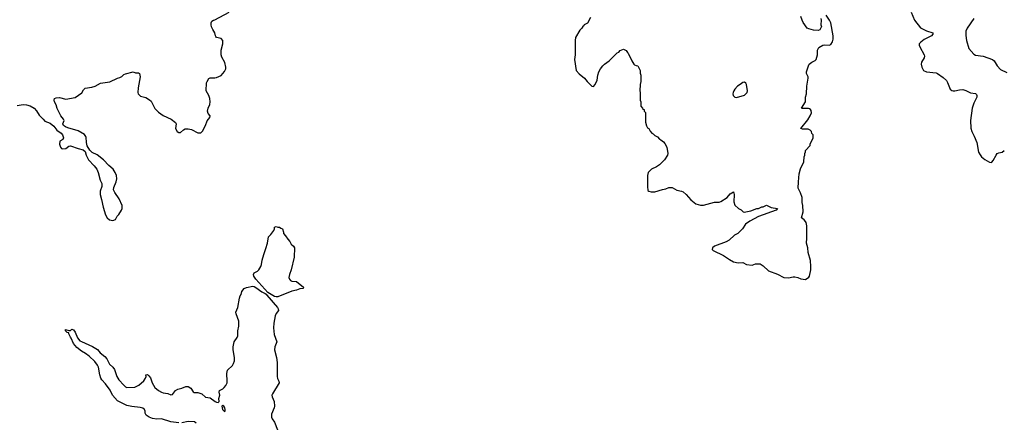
# Model space of a CAD drawing. Header units: inches. Extents: x 2323201 to 2563958, y 895391 to 1023096.
# Tile 67 of 196: x 2425444 to 2437979, y 980226 to 985356. Entities that reach past the tile are written whole.
import ezdxf

# ---------------------------------------------------------------- set-up
doc = ezdxf.new("R2010")
doc.units = ezdxf.units.IN
doc.header["$MEASUREMENT"] = 0
doc.layers.add('C4928', color=7, linetype='Continuous')
doc.layers.add('C4938', color=7, linetype='Continuous')

msp = doc.modelspace()

# ---------------------------------------------------------------- linework, layer by layer
at = {"layer": 'C4928', "color": 5}
for points, elevation in [([(2425410, 984263), (2425490, 984275), (2425530, 984270), (2425578, 984258), (2425630, 984228), (2425657, 984197), (2425690, 984139), (2425743, 984090), (2425764, 984064), (2425830, 984038), (2425879, 983999), (2425916, 983950), (2425971, 983911), (2425991, 983891), (2426002, 983850), (2425992, 983830), (2425953, 983807), (2425951, 983770), (2425965, 983730), (2425977, 983717), (2425991, 983711), (2426030, 983715), (2426070, 983746), (2426090, 983751), (2426190, 983714), (2426250, 983699), (2426278, 983678), (2426291, 983630), (2426319, 983570), (2426394, 983494), (2426427, 983450), (2426444, 983410), (2426470, 983310), (2426491, 983270), (2426490, 983230), (2426467, 983170), (2426467, 983130), (2426487, 983067), (2426506, 982966), (2426538, 982870), (2426559, 982830), (2426586, 982806), (2426630, 982799), (2426664, 982810), (2426687, 982853), (2426706, 982874), (2426738, 982930), (2426747, 982950), (2426749, 982989), (2426710, 983074), (2426654, 983154), (2426637, 983190), (2426643, 983217), (2426673, 983290), (2426681, 983330), (2426677, 983370), (2426661, 983410), (2426634, 983450), (2426579, 983499), (2426510, 983569), (2426430, 983633), (2426365, 983664), (2426335, 983694), (2426302, 983750), (2426293, 983793), (2426290, 983858), (2426287, 983870), (2426270, 983895), (2426190, 983942), (2426058, 983978), (2426029, 983989), (2426002, 984010), (2425995, 984030), (2426009, 984070), (2426002, 984090), (2425969, 984130), (2425923, 984223), (2425907, 984270), (2425887, 984310), (2425884, 984330), (2425889, 984350), (2425910, 984359), (2425950, 984365), (2426030, 984343), (2426150, 984365), (2426234, 984426), (2426257, 984463), (2426277, 984483), (2426364, 984496), (2426406, 984510), (2426473, 984547), (2426590, 984566), (2426690, 984611), (2426720, 984620), (2426746, 984634), (2426770, 984658), (2426790, 984666), (2426890, 984691), (2426920, 984680), (2426957, 984677), (2426971, 984670), (2426976, 984630), (2426951, 984489), (2426946, 984430), (2426951, 984410), (2426983, 984383), (2427050, 984366), (2427097, 984337), (2427116, 984316), (2427164, 984224), (2427210, 984176), (2427270, 984134), (2427371, 984090), (2427426, 984046), (2427437, 984030), (2427429, 983969), (2427450, 983931), (2427470, 983919), (2427490, 983919), (2427530, 983954), (2427550, 983964), (2427570, 983967), (2427590, 983967), (2427630, 983957), (2427710, 983915), (2427750, 983916), (2427770, 983936), (2427810, 984010), (2427832, 984068), (2427865, 984110), (2427869, 984130), (2427842, 984162), (2427835, 984190), (2427842, 984230), (2427863, 984277), (2427867, 984310), (2427863, 984350), (2427853, 984390), (2427816, 984450), (2427824, 984550), (2427830, 984570), (2427850, 984605), (2427870, 984616), (2427930, 984614), (2427950, 984618), (2428010, 984647), (2428050, 984696), (2428067, 984730), (2428070, 984750), (2428054, 984810), (2428017, 984877), (2428008, 984910), (2428010, 984970), (2428032, 985050), (2428030, 985090), (2428010, 985117), (2427950, 985129), (2427941, 985141), (2427935, 985150), (2427929, 985190), (2427902, 985230), (2427887, 985267), (2427881, 985290), (2427883, 985317), (2427890, 985337), (2427910, 985350), (2427930, 985356), (2428110, 985450)], 120), ([(2427470, 980218), (2427370, 980233), (2427250, 980272), (2427190, 980268), (2427135, 980275), (2427094, 980290), (2427056, 980316), (2427041, 980341), (2427041, 980370), (2427034, 980390), (2427010, 980407), (2426977, 980417), (2426870, 980429), (2426810, 980442), (2426690, 980501), (2426625, 980570), (2426594, 980634), (2426538, 980718), (2426490, 980769), (2426477, 980790), (2426464, 980830), (2426448, 980928), (2426436, 980956), (2426399, 980999), (2426327, 981067), (2426282, 981102), (2426230, 981131), (2426170, 981180), (2426130, 981232), (2426100, 981300), (2426090, 981310), (2426068, 981352), (2426068, 981368), (2426048, 981370), (2426029, 981390), (2426026, 981410), (2426070, 981394), (2426090, 981394), (2426109, 981411), (2426130, 981405), (2426150, 981376), (2426182, 981302), (2426210, 981266), (2426230, 981254), (2426373, 981193), (2426434, 981154), (2426468, 981110), (2426530, 981063), (2426555, 981035), (2426588, 980968), (2426630, 980928), (2426650, 980901), (2426682, 980810), (2426708, 980768), (2426770, 980699), (2426790, 980680), (2426810, 980670), (2426910, 980676), (2426962, 980698), (2427024, 980756), (2427046, 980790), (2427053, 980810), (2427050, 980832), (2427070, 980836), (2427090, 980819), (2427110, 980791), (2427130, 980730), (2427165, 980670), (2427210, 980630), (2427250, 980609), (2427270, 980601), (2427332, 980592), (2427370, 980575), (2427390, 980581), (2427429, 980630), (2427459, 980650), (2427510, 980663), (2427557, 980683), (2427590, 980682), (2427623, 980663), (2427654, 980614), (2427666, 980606), (2427710, 980604), (2427762, 980590), (2427810, 980548), (2427870, 980539), (2427932, 980490), (2427950, 980481), (2427970, 980478), (2427982, 980490), (2427981, 980530), (2427992, 980570), (2427985, 980610), (2427989, 980630), (2428030, 980653), (2428049, 980670), (2428070, 980696), (2428084, 980730), (2428086, 980750), (2428079, 980850), (2428089, 980890), (2428152, 980950), (2428166, 980974), (2428178, 981010), (2428178, 981050), (2428161, 981150), (2428161, 981190), (2428176, 981250), (2428212, 981308), (2428220, 981330), (2428222, 981390), (2428234, 981450), (2428233, 981513), (2428198, 981610), (2428197, 981630), (2428223, 981690), (2428241, 981810), (2428250, 981836), (2428264, 981856), (2428270, 981895), (2428303, 981930), (2428330, 981945), (2428410, 981959), (2428430, 981956), (2428450, 981946), (2428526, 981890), (2428569, 981869), (2428581, 981861), (2428590, 981845), (2428725, 981690), (2428736, 981670), (2428737, 981650), (2428709, 981611), (2428698, 981582), (2428678, 981490), (2428674, 981430), (2428683, 981343), (2428716, 981250), (2428691, 981190), (2428689, 981150), (2428712, 981050), (2428720, 980990), (2428720, 980810), (2428726, 980786), (2428744, 980750), (2428747, 980730), (2428662, 980590), (2428656, 980570), (2428658, 980550), (2428683, 980490), (2428686, 980434), (2428682, 980410), (2428651, 980330), (2428651, 980291), (2428660, 980270), (2428690, 980228), (2428724, 980130)], 80), ([(2427690, 980217), (2427670, 980231), (2427590, 980236), (2427510, 980219)], 80)]:
    msp.add_lwpolyline(points, dxfattribs=dict(at, elevation=elevation))
at = {"layer": 'C4928', "color": 5, "elevation": 80}
for points in [[(2428730, 982712), (2428750, 982712), (2428770, 982698), (2428790, 982692), (2428802, 982650), (2428802, 982630), (2428830, 982602), (2428858, 982558), (2428885, 982530), (2428898, 982498), (2428930, 982471), (2428941, 982450), (2428937, 982330), (2428898, 982170), (2428877, 982110), (2428872, 982070), (2428878, 982050), (2428890, 982035), (2428910, 982023), (2428970, 982021), (2429058, 981950), (2429054, 981930), (2429010, 981926), (2428969, 981909), (2428910, 981896), (2428730, 981826), (2428710, 981823), (2428690, 981830), (2428601, 981881), (2428450, 982050), (2428423, 982090), (2428421, 982110), (2428430, 982131), (2428470, 982151), (2428490, 982167), (2428515, 982210), (2428524, 982236), (2428530, 982291), (2428550, 982366), (2428579, 982439), (2428598, 982510), (2428610, 982591), (2428640, 982620), (2428679, 982670), (2428689, 982691), (2428690, 982714), (2428710, 982722)], [(2428030, 980439), (2428023, 980437), (2428018, 980430), (2428027, 980390), (2428050, 980363), (2428059, 980370), (2428061, 980390), (2428056, 980410), (2428042, 980430)]]:
    msp.add_lwpolyline(points, close=True, dxfattribs=at)
at = {"layer": 'C4938', "color": 5}
for points, elevation in [([(2432710, 985386), (2432671, 985310), (2432632, 985290), (2432624, 985276), (2432612, 985268), (2432602, 985250), (2432577, 985223), (2432521, 985130), (2432514, 985090), (2432517, 984910), (2432508, 984850), (2432530, 984710), (2432567, 984667), (2432633, 984613), (2432670, 984567), (2432728, 984508), (2432750, 984507), (2432770, 984531), (2432794, 984586), (2432806, 984650), (2432819, 984690), (2432839, 984730), (2432869, 984770), (2432890, 984791), (2432949, 984831), (2433050, 984932), (2433070, 984942), (2433090, 984962), (2433130, 984982), (2433164, 984964), (2433180, 984940), (2433192, 984930), (2433238, 984830), (2433262, 984790), (2433270, 984782), (2433293, 984773), (2433314, 984770), (2433342, 984710), (2433344, 984676), (2433351, 984650), (2433351, 984570), (2433341, 984530), (2433338, 984450), (2433345, 984430), (2433345, 984330), (2433352, 984310), (2433353, 984253), (2433374, 984230), (2433378, 984218), (2433394, 984210), (2433394, 984190), (2433412, 984172), (2433412, 984050), (2433424, 984004), (2433438, 983978), (2433454, 983970), (2433470, 983934), (2433492, 983912), (2433510, 983902), (2433530, 983882), (2433564, 983864), (2433590, 983832), (2433606, 983826), (2433639, 983799), (2433657, 983777), (2433681, 983730), (2433696, 983650), (2433690, 983628), (2433651, 983569), (2433590, 983509), (2433550, 983482), (2433487, 983453), (2433445, 983410), (2433436, 983370), (2433436, 983230), (2433441, 983181), (2433454, 983170), (2433482, 983162), (2433530, 983163), (2433627, 983193), (2433670, 983201), (2433710, 983217), (2433750, 983217), (2433810, 983186), (2433870, 983171), (2433890, 983161), (2433930, 983131), (2433990, 983061), (2434050, 983011), (2434110, 982993), (2434150, 982994), (2434290, 983031), (2434350, 983031), (2434370, 983038), (2434450, 983091), (2434490, 983136), (2434530, 983162), (2434539, 983130), (2434537, 983037), (2434550, 982994), (2434594, 982950), (2434630, 982934), (2434654, 982910), (2434665, 982905), (2434750, 982922), (2434830, 982952), (2434850, 982952), (2434890, 982972), (2434907, 982973), (2434950, 982992), (2435010, 982965), (2435091, 982951), (2435074, 982930), (2434850, 982847), (2434741, 982790), (2434685, 982750), (2434646, 982690), (2434588, 982632), (2434546, 982610), (2434474, 982546), (2434436, 982524), (2434290, 982469), (2434265, 982450), (2434258, 982430), (2434274, 982414), (2434405, 982350), (2434480, 982300), (2434533, 982273), (2434590, 982259), (2434650, 982263), (2434698, 982238), (2434768, 982228), (2434810, 982246), (2434870, 982245), (2434910, 982221), (2434975, 982155), (2435090, 982115), (2435173, 982073), (2435230, 982065), (2435290, 982079), (2435310, 982079), (2435350, 982071), (2435390, 982055), (2435450, 982046), (2435490, 982076), (2435498, 982090), (2435516, 982170), (2435517, 982210), (2435510, 982286), (2435481, 982390), (2435478, 982450), (2435462, 982510), (2435466, 982574), (2435466, 982730), (2435456, 982770), (2435446, 982786), (2435430, 982806), (2435399, 982830), (2435418, 982910), (2435416, 982990), (2435407, 983027), (2435404, 983090), (2435384, 983150), (2435356, 983210), (2435357, 983290), (2435369, 983391), (2435383, 983457), (2435427, 983547), (2435429, 983610), (2435438, 983630), (2435438, 983650), (2435447, 983673), (2435448, 983690), (2435507, 983753), (2435508, 983770), (2435546, 983850), (2435546, 983890), (2435528, 983908), (2435526, 983930), (2435506, 983950), (2435480, 983960), (2435410, 983962), (2435389, 983969), (2435479, 984081), (2435509, 984130), (2435524, 984170), (2435520, 984200), (2435513, 984213), (2435500, 984220), (2435485, 984225), (2435410, 984224), (2435398, 984230), (2435449, 984310), (2435449, 984370), (2435459, 984410), (2435463, 984510), (2435482, 984610), (2435482, 984630), (2435462, 984670), (2435462, 984690), (2435484, 984770), (2435495, 984790), (2435530, 984816), (2435570, 984838), (2435582, 984850), (2435602, 984910), (2435599, 984970), (2435616, 985004), (2435669, 985031), (2435685, 985035), (2435750, 985031), (2435770, 985041), (2435790, 985072), (2435800, 985110), (2435801, 985150), (2435770, 985315), (2435755, 985350), (2435710, 985412)], 120), ([(2435641, 985370), (2435646, 985350), (2435645, 985290), (2435651, 985270), (2435631, 985229), (2435610, 985218), (2435550, 985222), (2435490, 985239), (2435470, 985249), (2435419, 985319), (2435404, 985350), (2435390, 985398)], 120), ([(2436793, 985450), (2436834, 985350), (2436913, 985253), (2436990, 985216), (2437071, 985190), (2437068, 985170), (2437050, 985150), (2436957, 985103), (2436915, 985070), (2436897, 985050), (2436895, 985030), (2436902, 985010), (2436958, 984910), (2436962, 984890), (2436959, 984870), (2436924, 984816), (2436921, 984790), (2436928, 984750), (2436950, 984710), (2436990, 984690), (2437110, 984680), (2437130, 984670), (2437201, 984621), (2437241, 984581), (2437256, 984556), (2437290, 984473), (2437310, 984454), (2437328, 984448), (2437349, 984449), (2437410, 984464), (2437450, 984465), (2437490, 984452), (2437550, 984424), (2437610, 984416), (2437624, 984404), (2437629, 984390), (2437627, 984370), (2437589, 984291), (2437570, 984230), (2437549, 984070), (2437552, 983972), (2437565, 983930), (2437594, 983874), (2437628, 983790), (2437652, 983670), (2437670, 983634), (2437690, 983607), (2437730, 983573), (2437790, 983541), (2437810, 983536), (2437819, 983541), (2437839, 983561), (2437874, 983630), (2437890, 983651), (2437910, 983661), (2437950, 983667), (2437979, 983690)], 120), ([(2437591, 985370), (2437507, 985250), (2437491, 985210), (2437487, 985153), (2437496, 985090), (2437528, 984990), (2437590, 984919), (2437610, 984906), (2437710, 984891), (2437830, 984851), (2437851, 984830), (2437888, 984768), (2437930, 984723), (2438010, 984684)], 140)]:
    msp.add_lwpolyline(points, dxfattribs=dict(at, elevation=elevation))
at = {"layer": 'C4938', "color": 5, "elevation": 140}
msp.add_lwpolyline([(2434670, 984562), (2434650, 984555), (2434618, 984530), (2434583, 984510), (2434550, 984473), (2434537, 984450), (2434527, 984430), (2434524, 984410), (2434527, 984390), (2434550, 984371), (2434570, 984366), (2434670, 984395), (2434705, 984430), (2434709, 984450), (2434697, 984530), (2434689, 984549)], close=True, dxfattribs=at)

doc.saveas('drawing.dxf')
